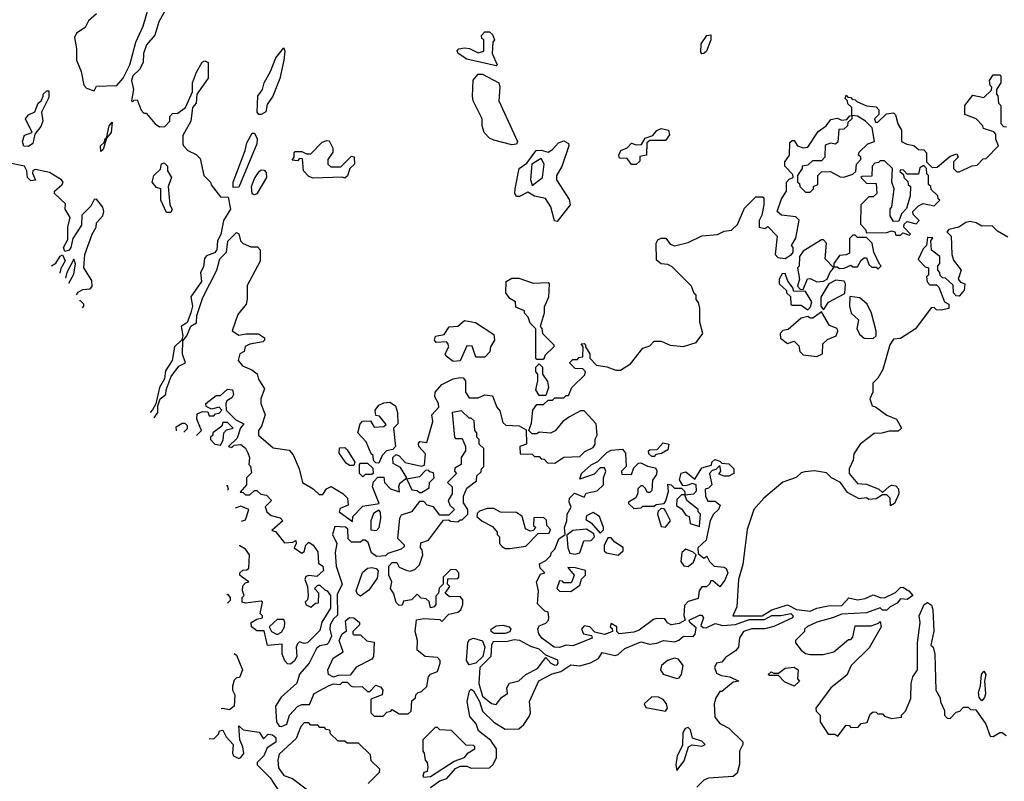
# Model space of a CAD drawing. Extents: x 2737310 to 2869991, y 870230 to 1012730.
# Tile 209 of 256: x 2766865 to 2771225, y 935542 to 938914. Entities that reach past the tile are written whole.
import ezdxf

# ---------------------------------------------------------------- set-up
doc = ezdxf.new("R2010")
doc.units = 0

msp = doc.modelspace()

# ---------------------------------------------------------------- linework, layer by layer
at = {"layer": '0CON02XD'}
for points in [[(2767205, 938940), (2767170.7, 938909.3), (2767155, 938880), (2767117.5, 938855), (2767107.5, 938835), (2767116.4, 938786.4), (2767117.5, 938735), (2767137.5, 938685), (2767150, 938625), (2767161.7, 938611.7), (2767195, 938600), (2767205, 938620), (2767295, 938623.3), (2767323.3, 938655), (2767353.8, 938715), (2767380, 938815), (2767411.4, 938885), (2767452, 939025)], [(2767511.7, 938958.3), (2767481.2, 938905), (2767463.6, 938846.4), (2767426.4, 938803.6), (2767413.3, 938765), (2767412, 938725), (2767395.6, 938694.4), (2767366.2, 938665), (2767361.2, 938645), (2767370, 938605), (2767360, 938555), (2767365, 938550), (2767371.7, 938558.3), (2767385, 938560), (2767403, 938513), (2767415, 938500), (2767425, 938500), (2767465, 938452.5), (2767485, 938440), (2767508.3, 938441.7), (2767530, 938465), (2767530, 938485), (2767541.7, 938498.3), (2767565, 938500), (2767600, 938525), (2767630, 938595), (2767630, 938635), (2767648.3, 938681.7), (2767673.6, 938726.4), (2767685, 938732.5), (2767700, 938725), (2767700, 938655), (2767650, 938585), (2767647.5, 938545), (2767630, 938525), (2767622.5, 938465), (2767588.3, 938401.7), (2767587.5, 938365), (2767590, 938355), (2767610, 938335), (2767647, 938317), (2767665, 938300), (2767680, 938225), (2767710, 938195), (2767713, 938183), (2767755, 938130), (2767788.3, 938128.3), (2767799.4, 938075), (2767767.5, 938025), (2767756.4, 937963.6), (2767740.8, 937935), (2767738.6, 937895), (2767728, 937882), (2767692.1, 937867.9), (2767683.1, 937856.9), (2767679.7, 937820.3), (2767666, 937795), (2767670.8, 937755), (2767623.2, 937686.8), (2767631.2, 937645), (2767623.9, 937616.1), (2767606.4, 937573.6), (2767580, 937555), (2767587.5, 937515), (2767583.3, 937496.7), (2767551.2, 937465), (2767540, 937405), (2767511.2, 937358.8), (2767506, 937324), (2767483.8, 937285), (2767467.5, 937212.5), (2767453.8, 937186.2), (2767442.5, 937174.5)], [(2768975, 938710), (2768845, 938740), (2768807.5, 938765), (2768803, 938777), (2768810, 938785), (2768835, 938790), (2768857, 938787), (2768895, 938767.5), (2768920, 938775), (2768920, 938825), (2768911.7, 938831.7), (2768910, 938845), (2768925, 938860), (2768945, 938860), (2768958.3, 938848.3), (2768967.5, 938825), (2768960, 938815), (2768957.5, 938765), (2768980, 938715), (2768975, 938710)], [(2769885, 938763.3), (2769880.8, 938770.8), (2769882.2, 938807.8), (2769907.5, 938845), (2769925, 938847.5), (2769926.2, 938825), (2769905.8, 938775), (2769895, 938764), (2769885, 938763.3)], [(2767923.8, 938493.8), (2767916.7, 938505), (2767920, 938575), (2767940, 938605), (2767947.5, 938635), (2767976.2, 938685), (2767998.8, 938745), (2768035, 938790), (2768040, 938775), (2768035.4, 938735), (2768016.7, 938653.3), (2767985.6, 938575), (2767960.6, 938539.4), (2767955, 938506.7), (2767935, 938494.2), (2767923.8, 938493.8)], [(2769045, 938360), (2768965, 938381.2), (2768945, 938390), (2768922.5, 938415), (2768913.3, 938445), (2768912.5, 938475), (2768873.3, 938555), (2768870, 938575), (2768873, 938647), (2768895, 938672.5), (2768915, 938672.5), (2768986.7, 938635), (2768991.2, 938615), (2768987.5, 938555), (2769070, 938375), (2769065, 938362.5), (2769045, 938360)], [(2771200, 938355), (2771187.5, 938385), (2771187, 938407), (2771178.3, 938418.3), (2771133, 938433), (2771130, 938445), (2771100, 938475), (2771050, 938495), (2771050, 938535), (2771085, 938580), (2771135, 938570), (2771168.3, 938601.7), (2771170, 938615), (2771163, 938623), (2771160, 938645), (2771175, 938670), (2771205, 938670), (2771210, 938665), (2771210, 938635), (2771190, 938605), (2771190, 938585), (2771197, 938577), (2771200, 938545), (2771210, 938535), (2771210, 938455), (2771221.7, 938441.7), (2771235, 938440)], [(2766905, 938353.3), (2766883.6, 938353.6), (2766877.5, 938375), (2766887, 938403), (2766920, 938415), (2766891.2, 938475), (2766905, 938493.3), (2766933, 938507), (2766947.5, 938545), (2766960, 938555), (2766970, 938575), (2766970, 938585), (2766985, 938600), (2766995, 938600), (2766995, 938570), (2766962.5, 938505), (2766968, 938465), (2766958.3, 938441.7), (2766932.5, 938407.5), (2766923.6, 938366.4), (2766905, 938353.3)], [(2767460.9, 937151.9), (2767477.5, 937175), (2767477.5, 937205), (2767486.7, 937235), (2767512.5, 937255), (2767513.3, 937275), (2767535.8, 937334.2), (2767570.7, 937379.3), (2767600, 937395), (2767587, 937433), (2767588.3, 937491.7), (2767605.9, 937514.1), (2767623.3, 937556.7), (2767648, 937572), (2767650, 937605), (2767675.6, 937684.4), (2767738.1, 937805), (2767751.4, 937855), (2767780.8, 937885), (2767786.8, 937933.2), (2767825, 937972.5), (2767836.1, 937966.1), (2767843.3, 937935), (2767855, 937922.5), (2767888.3, 937908.3), (2767918.3, 937908.3), (2767930, 937895), (2767930, 937845), (2767873, 937737), (2767873, 937677), (2767867.5, 937655), (2767831.2, 937608.8), (2767806.7, 937536.7), (2767835, 937516.7), (2767867, 937523), (2767923, 937523), (2767950, 937505), (2767950, 937495), (2767941.7, 937488.3), (2767885, 937477.5), (2767863.6, 937466.4), (2767860, 937445), (2767840, 937435), (2767833.3, 937405), (2767851.7, 937381.7), (2767893.6, 937363.6), (2767916.4, 937346.4), (2767923, 937323), (2767949.3, 937279.3), (2767933.3, 937235), (2767933.3, 937215), (2767952, 937165), (2767936.7, 937115), (2767922.5, 937095), (2767922.5, 937075), (2767988.3, 937018.3), (2768058.3, 937008.3), (2768077, 936987), (2768102.5, 936925), (2768117.5, 936865), (2768165, 936837.5), (2768191.7, 936811.7), (2768208.3, 936811.7), (2768223.6, 936836.4), (2768245, 936847.5), (2768296.4, 936816.4), (2768317.5, 936795), (2768320, 936765), (2768285, 936750), (2768280, 936735), (2768338.3, 936691.7), (2768340, 936715), (2768385, 936760), (2768457.5, 936772.5), (2768427.5, 936845), (2768431.7, 936868.3), (2768451.7, 936888.3), (2768478.3, 936888.3), (2768480, 936865), (2768507, 936837), (2768547, 936823), (2768543.8, 936845), (2768548.8, 936861.2), (2768580, 936885), (2768551.2, 936931.2), (2768519.3, 936949.3), (2768517.5, 936975), (2768531.7, 936988.3), (2768545, 936982.5), (2768572.9, 936952.9), (2768645, 936937.5), (2768658.3, 936941.7), (2768661.7, 936991.7), (2768633.3, 937025), (2768631.7, 937038.3), (2768637, 937047), (2768668.3, 937041.7), (2768694, 937135), (2768690, 937165), (2768721.7, 937198.3), (2768720, 937215), (2768703.5, 937243.5), (2768704.4, 937265), (2768735, 937299.2), (2768785, 937323.3), (2768815, 937330), (2768828.3, 937328.3), (2768840, 937315), (2768840, 937265), (2768855, 937240), (2768895, 937240), (2768925, 937252.5), (2768958.3, 937248.3), (2768978.3, 937198.3), (2768991.7, 937181.7), (2769005, 937130), (2769018.3, 937118.3), (2769076.4, 937116.4), (2769108.3, 937098.3), (2769110, 937035), (2769080, 937025), (2769081.7, 936991.7), (2769135, 936990), (2769145, 936980), (2769165, 936980), (2769175, 936970), (2769188.3, 936968.3), (2769201.7, 936951.7), (2769235, 936950), (2769275, 936977.5), (2769345, 936980), (2769368, 937002), (2769405, 937020), (2769413.3, 937035), (2769413.6, 937056.4), (2769422.5, 937075), (2769417.5, 937125), (2769365, 937182.5), (2769348.3, 937181.7), (2769300, 937155), (2769270, 937135), (2769236.4, 937093.6), (2769216.4, 937083.6), (2769165, 937087.5), (2769155, 937080), (2769135, 937080), (2769120, 937095), (2769131.7, 937128.3), (2769137.5, 937185), (2769155, 937210), (2769185, 937210), (2769205, 937230), (2769225, 937230), (2769235, 937240), (2769275, 937240), (2769285, 937250), (2769295, 937250), (2769310, 937285), (2769368.3, 937341.7), (2769370, 937355), (2769358.3, 937368.3), (2769325, 937370), (2769300, 937395), (2769315, 937410), (2769335, 937410), (2769341.7, 937418.3), (2769358.3, 937421.7), (2769360, 937465), (2769351.7, 937478.3), (2769365, 937480), (2769370, 937475), (2769370, 937465), (2769390, 937435), (2769390, 937415), (2769420, 937385), (2769465, 937377.5), (2769505, 937362.5), (2769525, 937362.5), (2769569.3, 937390.7), (2769625, 937460), (2769655, 937470), (2769675, 937490), (2769705, 937490), (2769745, 937472.5), (2769805, 937467.5), (2769860, 937485), (2769890, 937525), (2769877.5, 937575), (2769876.4, 937636.4), (2769871.7, 937661.7), (2769860, 937675), (2769860, 937695), (2769851.7, 937701.7), (2769840, 937735), (2769755, 937820), (2769735, 937830), (2769705, 937832.5), (2769685, 937850), (2769683.3, 937925), (2769690.7, 937939.3), (2769705, 937947.5), (2769726.4, 937946.4), (2769745, 937920), (2769765, 937912.5), (2769825, 937927.5), (2769885, 937957.5), (2769955, 937962.5), (2769985, 937977.5), (2770017, 937983), (2770043, 938007), (2770075, 938080), (2770125, 938130), (2770155, 938130), (2770160, 938125), (2770160, 938095), (2770151.7, 938048.3), (2770140, 938025), (2770140, 937995), (2770165, 937990), (2770178.3, 937998.3), (2770220, 937955), (2770210, 937875), (2770221.7, 937861.7), (2770255, 937857.5), (2770282.5, 937875), (2770290, 937885), (2770290, 937905), (2770282.5, 937915), (2770302.5, 937947.5), (2770317, 938027), (2770301.7, 938041.7), (2770238.3, 938048.3), (2770220, 938065), (2770238.3, 938121.7), (2770260, 938155), (2770260, 938195), (2770271.7, 938208.3), (2770290, 938215), (2770288.3, 938228.3), (2770252.5, 938265), (2770253.3, 938285), (2770273.3, 938315), (2770275, 938370), (2770285, 938380), (2770295, 938380), (2770310, 938355), (2770335, 938347.5), (2770355, 938350), (2770400.7, 938419.3), (2770436.4, 938443.6), (2770457, 938473), (2770485, 938477.5), (2770505, 938470), (2770528.3, 938471.7), (2770541.7, 938488.3), (2770550, 938490), (2770550, 938525), (2770531.7, 938541.7), (2770530, 938555), (2770520, 938565), (2770525, 938580), (2770531.7, 938571.7), (2770545, 938570), (2770551.7, 938561.7), (2770565, 938560), (2770571.7, 938551.7), (2770615, 938532.5), (2770658.3, 938528.3), (2770670, 938515), (2770670, 938495), (2770650, 938475), (2770655, 938460), (2770665, 938460), (2770703, 938497), (2770735, 938502.5), (2770743.6, 938493.6), (2770753.6, 938453.6), (2770770, 938425), (2770770, 938375), (2770793, 938363), (2770825, 938357.5), (2770845, 938340), (2770868.3, 938338.3), (2770880, 938325), (2770880, 938285), (2770905, 938260), (2770928.3, 938261.7), (2770985, 938310), (2771015, 938320), (2771020, 938305), (2771000, 938285), (2771000, 938255), (2771015, 938240), (2771025, 938240), (2771083, 938267), (2771105, 938270), (2771131.7, 938298.3), (2771145, 938300), (2771200, 938355)], [(2770365, 938150), (2770380, 938165), (2770380, 938175), (2770400, 938185), (2770400, 938225), (2770415, 938240), (2770455, 938242.5), (2770498.3, 938218.3), (2770515, 938217.5), (2770555, 938230), (2770568.3, 938241.7), (2770570, 938275), (2770590, 938295), (2770590, 938305), (2770580, 938315), (2770581.7, 938328.3), (2770620, 938365), (2770650, 938375), (2770640, 938435), (2770610, 938465), (2770575, 938487.5), (2770550, 938490), (2770550, 938475), (2770531.7, 938458.3), (2770530, 938445), (2770515, 938430), (2770491.7, 938428.3), (2770488.3, 938371.7), (2770477.5, 938362.5), (2770455, 938367.5), (2770431.7, 938358.3), (2770430, 938305), (2770415, 938290), (2770375, 938290), (2770355, 938270), (2770330, 938265), (2770330, 938255), (2770310, 938225), (2770310, 938195), (2770318.3, 938188.3), (2770320, 938175), (2770345, 938150), (2770365, 938150)], [(2767225, 938330), (2767223.3, 938355), (2767240, 938370), (2767245, 938390), (2767250, 938390), (2767261.2, 938445), (2767275, 938460), (2767270, 938415), (2767250, 938390), (2767235, 938340), (2767225, 938330)], [(2767811.1, 938171.1), (2767810, 938195), (2767863.8, 938335), (2767870.6, 938369.4), (2767895, 938412.5), (2767905, 938411.2), (2767917.4, 938387.4), (2767915.4, 938365), (2767835, 938172.7), (2767811.1, 938171.1)], [(2769595, 938272.5), (2769575, 938272.5), (2769555, 938300), (2769521.7, 938301.7), (2769517.5, 938315), (2769527.5, 938335), (2769555, 938347.5), (2769575, 938367.5), (2769595, 938360), (2769618.3, 938361.7), (2769635, 938390), (2769668.3, 938401.7), (2769687, 938423), (2769705, 938432.5), (2769737.5, 938425), (2769743.3, 938405), (2769725, 938380), (2769655, 938380), (2769641.7, 938368.3), (2769640, 938315), (2769611.7, 938308.3), (2769611.7, 938288.3), (2769595, 938272.5)], [(2768305, 938212.5), (2768295, 938217.5), (2768165, 938212.5), (2768145, 938220), (2768122.5, 938245), (2768118.3, 938298.3), (2768105, 938300), (2768095, 938290), (2768071.7, 938291.7), (2768080, 938305), (2768080, 938325), (2768085, 938330), (2768115, 938330), (2768135, 938320), (2768155, 938320), (2768205, 938372.5), (2768225, 938380), (2768235, 938377.5), (2768252.5, 938345), (2768251.7, 938328.3), (2768230, 938295), (2768230, 938275), (2768242.5, 938262.5), (2768287, 938263), (2768335, 938310), (2768347, 938307), (2768347.5, 938275), (2768327.5, 938255), (2768317, 938223), (2768305, 938212.5)], [(2769245, 938020), (2769233, 938023), (2769216.7, 938085), (2769193, 938123), (2769145, 938132.5), (2769115, 938150), (2769078.7, 938131.3), (2769065, 938131.4), (2769058.1, 938145), (2769058.5, 938165), (2769077.5, 938255), (2769111.2, 938278.8), (2769152.5, 938335), (2769175, 938336.7), (2769205, 938327.5), (2769225, 938340), (2769250.5, 938369.5), (2769275, 938378), (2769295, 938366.7), (2769297.5, 938355), (2769265.9, 938264.1), (2769242.5, 938225), (2769242.5, 938205), (2769298.3, 938118.3), (2769303.3, 938095), (2769245, 938020)], [(2767117.1, 937695.5), (2767125, 937707.5), (2767145, 937720), (2767177, 937723), (2767187, 937733), (2767185, 937760), (2767150, 937815), (2767154.3, 937874.3), (2767186, 937965), (2767203.8, 937995), (2767206.2, 938015), (2767233.9, 938046.1), (2767238, 938065), (2767233.9, 938083.9), (2767205, 938120), (2767195, 938117.5), (2767181.1, 938088.9), (2767141.1, 938048.9), (2767138.5, 938005), (2767100.8, 937945), (2767092.5, 937905), (2767085, 937894.3), (2767065, 937887.5), (2767060, 937905), (2767078.6, 937941.4), (2767079.2, 937995), (2767088.3, 938038.3), (2767067.5, 938075), (2767068.3, 938098.3), (2767020, 938145), (2767020, 938155), (2767053.3, 938185), (2767057.5, 938195), (2767050, 938205), (2766998.1, 938238.1), (2766935, 938251.2), (2766923.6, 938246.4), (2766922.5, 938235), (2766936, 938204), (2766915, 938201.2), (2766900, 938215), (2766897.5, 938245), (2766886, 938266), (2766815, 938280)], [(2767535, 938060), (2767515, 938060), (2767490, 938115), (2767490, 938165), (2767471.7, 938171.7), (2767452.5, 938195), (2767460, 938225), (2767488.3, 938251.7), (2767493.6, 938276.4), (2767505, 938280), (2767520, 938265), (2767520, 938245), (2767537.5, 938215), (2767522.5, 938175), (2767530, 938095), (2767540, 938075), (2767535, 938060)], [(2769135, 938180), (2769180, 938215), (2769187.5, 938275), (2769175, 938300), (2769132.5, 938275), (2769126.4, 938206.4), (2769135, 938180)], [(2770805, 937960), (2770810, 937965), (2770780, 937995), (2770781.7, 938008.3), (2770795, 938020), (2770835, 938010), (2770847.5, 938025), (2770821.7, 938051.7), (2770820, 938065), (2770845, 938090), (2770865, 938100), (2770915, 938090), (2770940, 938115), (2770931.7, 938121.7), (2770930, 938135), (2770901.7, 938161.7), (2770900, 938175), (2770890, 938185), (2770890, 938225), (2770881.7, 938231.7), (2770880, 938255), (2770868.3, 938268.3), (2770851.7, 938258.3), (2770845, 938230), (2770795, 938230), (2770778.3, 938248.3), (2770765, 938250), (2770761.7, 938241.7), (2770778.3, 938228.3), (2770780, 938215), (2770798.3, 938198.3), (2770800, 938185), (2770810, 938175), (2770807.5, 938135), (2770791.7, 938078.3), (2770770, 938055), (2770758.3, 938021.7), (2770735, 938020), (2770720, 938045), (2770720, 938075), (2770727.5, 938085), (2770737.5, 938165), (2770727.5, 938195), (2770730, 938255), (2770695, 938290), (2770675, 938290), (2770668.3, 938281.7), (2770651.7, 938278.3), (2770640, 938265), (2770638.3, 938221.7), (2770595, 938220), (2770590, 938215), (2770615, 938190), (2770658.3, 938188.3), (2770660, 938145), (2770645, 938130), (2770625, 938130), (2770590, 938095), (2770588.3, 938008.3), (2770610, 937985), (2770615, 937970), (2770705, 937972.5), (2770725, 937980), (2770740, 937975), (2770745, 937960), (2770765, 937960), (2770775, 937970), (2770805, 937960)], [(2767905, 938138.8), (2767895, 938143.8), (2767892.2, 938175), (2767905, 938211.2), (2767925, 938242), (2767935, 938249.2), (2767948, 938248), (2767957, 938237), (2767957.5, 938215), (2767915, 938142.5), (2767905, 938138.8)], [(2771240.7, 937950.7), (2771195, 937977.5), (2771171.7, 938001.7), (2771125, 938000), (2771100, 938015), (2771075, 938020), (2771055, 938016.7), (2771024.1, 937995.9), (2770980, 937985), (2770970, 937975), (2770990, 937955), (2770993.3, 937875), (2771000, 937850), (2771033.3, 937805), (2771020, 937765), (2771031.7, 937751.7), (2771050, 937745), (2771047.5, 937715), (2771040.7, 937709.3), (2771025, 937690), (2771011.7, 937691.7), (2771000, 937705), (2770998.3, 937738.3), (2770965, 937770), (2770951.7, 937771.7), (2770941.7, 937781.7), (2770940, 937795), (2770930, 937805), (2770930, 937825), (2770940, 937835), (2770940, 937865), (2770903, 937893), (2770900, 937935), (2770908.3, 937948.3), (2770885, 937950), (2770880, 937915), (2770865, 937900), (2770843, 937853), (2770875, 937820), (2770890, 937815), (2770890, 937785), (2770880, 937775), (2770883, 937753), (2770895, 937740), (2770925, 937740), (2770935, 937730), (2770960, 937665), (2770980, 937655), (2770980, 937635), (2770945, 937627.5), (2770925, 937630), (2770915, 937640), (2770901.7, 937638.3), (2770832.5, 937545), (2770765, 937502.5), (2770735, 937500), (2770717.5, 937475), (2770686.7, 937365), (2770665, 937327.5), (2770642.5, 937305), (2770642.5, 937265), (2770630, 937235), (2770640, 937205), (2770655, 937200), (2770705, 937162.5), (2770747.5, 937145), (2770770, 937105), (2770755, 937092.5), (2770715, 937092.5), (2770683, 937083), (2770648.3, 937081.7), (2770587.5, 937035), (2770558.3, 936991.7), (2770556.4, 936963.6), (2770537.5, 936925), (2770537.5, 936905), (2770575, 936860), (2770615, 936857.5), (2770670, 936835), (2770685, 936820), (2770715, 936847.5), (2770725, 936852.5), (2770745, 936850), (2770757, 936837), (2770757.5, 936815), (2770738.3, 936771.7), (2770721.7, 936761.7), (2770720, 936795), (2770705, 936810), (2770685, 936810), (2770657.5, 936792.5), (2770625, 936790), (2770615, 936797.5), (2770583, 936793), (2770530.7, 936820.7), (2770500, 936865), (2770460, 936885), (2770437, 936907), (2770385, 936916.7), (2770342.5, 936912.5), (2770325, 936907.5), (2770303.6, 936886.4), (2770245, 936866.7), (2770160, 936795), (2770116.7, 936745), (2770087, 936657), (2770067.7, 936502.3), (2770048.8, 936435), (2770040, 936315), (2770022.5, 936275), (2770152.5, 936275), (2770195, 936300.8), (2770265, 936323.8), (2770305, 936302.9), (2770365, 936294.4), (2770395, 936307.9), (2770445, 936318.2), (2770505, 936320), (2770536, 936354), (2770575, 936345.6), (2770608.2, 936351.8), (2770645, 936368.1), (2770675, 936355.4), (2770695, 936354.2), (2770742.6, 936377.4), (2770765, 936400), (2770775, 936400.8), (2770802, 936385), (2770820, 936365), (2770795, 936346.2), (2770765, 936350), (2770750, 936330), (2770720, 936315), (2770705, 936300), (2770685, 936300), (2770675, 936310), (2770615, 936287.5), (2770505, 936282.5), (2770463.8, 936266.2), (2770395, 936246.7), (2770353, 936227), (2770340, 936215), (2770340, 936205), (2770300, 936165), (2770300, 936155), (2770325, 936122.5), (2770345, 936107.5), (2770365, 936102.5), (2770423.6, 936103.6), (2770470, 936115), (2770535, 936170), (2770545, 936170), (2770555, 936180), (2770565, 936230), (2770635, 936230), (2770668.3, 936241.7), (2770675, 936250), (2770680, 936225), (2770627.3, 936132.7), (2770546.7, 936055), (2770528.3, 936011.7), (2770457.5, 935955), (2770390, 935865), (2770391.7, 935851.7), (2770410, 935835), (2770410, 935805), (2770445, 935750), (2770475, 935750), (2770488.3, 935741.7), (2770525, 935790), (2770538.3, 935788.3), (2770545, 935780), (2770578.3, 935781.7), (2770591.7, 935798.3), (2770618.3, 935801.7), (2770631.7, 935838.3), (2770645, 935850), (2770658.3, 935848.3), (2770665, 935840), (2770685, 935840), (2770695, 935830), (2770725, 935820), (2770770, 935825), (2770770, 935835), (2770787, 935853), (2770811.7, 935908.3), (2770812.5, 935975), (2770820, 936005), (2770840, 936035), (2770840, 936155), (2770852.5, 936245), (2770847.5, 936275), (2770870, 936325), (2770885, 936333.3), (2770902.3, 936322.3), (2770908.3, 936301.7), (2770913, 936207), (2770900, 936145), (2770910, 936135), (2770917.5, 936105), (2770922.5, 935945), (2770941.7, 935911.7), (2770943, 935893), (2770960, 935855), (2770960, 935835), (2770971.7, 935821.7), (2770985, 935820), (2771011.7, 935848.3), (2771028.3, 935851.7), (2771045, 935870), (2771065, 935870), (2771075, 935860), (2771098.3, 935858.3), (2771143.3, 935795), (2771161.7, 935741.7), (2771175, 935740), (2771205, 935757.5), (2771215, 935757.5), (2771232.5, 935745)], [(2770335, 937720), (2770353.3, 937766.7), (2770365, 937767.5), (2770395, 937753.8), (2770425, 937756.7), (2770440, 937765), (2770453.9, 937796.1), (2770470, 937815), (2770432.5, 937855), (2770437.5, 937925), (2770425, 937940), (2770415, 937940), (2770335, 937890), (2770317.5, 937865), (2770316.7, 937823.3), (2770310, 937815), (2770317.5, 937765), (2770310, 937735), (2770321.7, 937721.7), (2770335, 937720)], [(2770665, 937810), (2770680, 937825), (2770671.7, 937831.7), (2770647.5, 937885), (2770640, 937925), (2770615, 937950), (2770575, 937950), (2770565, 937960), (2770555, 937960), (2770540, 937945), (2770539.3, 937880.7), (2770525, 937872.5), (2770495, 937870), (2770470, 937835), (2770470, 937820), (2770485, 937820), (2770495, 937812.5), (2770516.4, 937813.6), (2770545, 937827.5), (2770555, 937820), (2770575, 937820), (2770590.7, 937849.3), (2770605, 937860), (2770615, 937860), (2770625, 937830), (2770638.3, 937818.3), (2770658.3, 937818.3), (2770665, 937810)], [(2767006.4, 937824.2), (2767025, 937836.7), (2767045, 937867.5), (2767055, 937873.3), (2767066.4, 937846.4), (2767047.6, 937812.4), (2767043.5, 937791.9)], [(2767083.4, 937747.8), (2767105, 937786.7), (2767112.9, 937832.9), (2767105, 937853.8), (2767073.9, 937795), (2767068.4, 937769.2)], [(2769185, 937410), (2769155, 937410), (2769150, 937415), (2769150, 937545), (2769125, 937570), (2769117, 937597), (2769100, 937615), (2769100, 937625), (2769061.7, 937641.7), (2769060, 937665), (2769035, 937680), (2769017.5, 937705), (2769020, 937755), (2769045, 937770), (2769075, 937770), (2769138.3, 937748.3), (2769205, 937750), (2769210, 937745), (2769207.5, 937685), (2769188.3, 937641.7), (2769187.5, 937615), (2769170, 937555), (2769177, 937547), (2769180, 937525), (2769230, 937475), (2769230, 937465), (2769191.7, 937428.3), (2769185, 937410)], [(2770355, 937630), (2770367, 937643), (2770372.5, 937665), (2770345, 937710), (2770291.7, 937711.7), (2770290, 937725), (2770266.4, 937756.4), (2770255, 937790), (2770241.7, 937788.3), (2770227.5, 937765), (2770227.5, 937745), (2770260, 937715), (2770260, 937705), (2770278.3, 937688.3), (2770280, 937655), (2770285, 937650), (2770325, 937650), (2770355, 937630)], [(2770425, 937630), (2770447, 937663), (2770518.3, 937701.7), (2770522.5, 937745), (2770516.2, 937756.2), (2770479.3, 937760.7), (2770447.5, 937745), (2770413.3, 937685), (2770412.5, 937645), (2770425, 937630)], [(2767143.7, 937638.2), (2767150, 937645), (2767150, 937655), (2767135, 937670), (2767130.3, 937670)], [(2770645, 937502.5), (2770657.5, 937515), (2770657.5, 937535), (2770637.5, 937615), (2770617.5, 937655), (2770585, 937682.5), (2770541.7, 937688.3), (2770540, 937645), (2770547.5, 937615), (2770580, 937585), (2770572.5, 937545), (2770585, 937520), (2770605, 937503.3), (2770645, 937502.5)], [(2770395, 937422.5), (2770420, 937435), (2770421.7, 937478.3), (2770441.7, 937498.3), (2770480, 937515), (2770487.5, 937535), (2770485, 937547.5), (2770450.7, 937560.7), (2770415, 937620), (2770377, 937593), (2770365, 937592.5), (2770355, 937600), (2770325, 937593.3), (2770268.3, 937541.7), (2770245, 937537.5), (2770232.5, 937525), (2770233.9, 937503.9), (2770265, 937480), (2770295, 937490), (2770315, 937470), (2770320, 937445), (2770335, 937430), (2770395, 937422.5)], [(2768785, 937401.2), (2768753.3, 937425), (2768750, 937435), (2768766, 937465), (2768760.7, 937480.7), (2768755, 937487.5), (2768710, 937485), (2768702.5, 937495), (2768707, 937513), (2768745, 937520), (2768766.4, 937553.6), (2768805, 937556.7), (2768835, 937582), (2768883.6, 937573.6), (2768965, 937520), (2768967.5, 937495), (2768950, 937465), (2768947, 937443), (2768925, 937420), (2768885, 937420), (2768868.3, 937468.3), (2768845, 937470), (2768815, 937403.3), (2768785, 937401.2)], [(2769195, 937250), (2769165, 937250), (2769150, 937275), (2769160, 937315), (2769160, 937345), (2769150, 937355), (2769150, 937375), (2769165, 937390), (2769180, 937375), (2769180, 937345), (2769201.7, 937311.7), (2769207.5, 937285), (2769195, 937250)], [(2767648.7, 937073.7), (2767670, 937095), (2767650, 937145), (2767651.7, 937168.3), (2767675, 937180), (2767698.3, 937178.3), (2767705, 937160), (2767725, 937160), (2767731.7, 937168.3), (2767748.3, 937171.7), (2767760, 937185), (2767748.3, 937198.3), (2767715, 937190), (2767691.7, 937201.7), (2767690, 937215), (2767735, 937250), (2767755, 937250), (2767785, 937277.5), (2767807.5, 937275), (2767812.5, 937255), (2767805, 937240), (2767783.3, 937226.7), (2767777.5, 937215), (2767780, 937185), (2767821.7, 937141.7), (2767857.5, 937125), (2767843, 937107), (2767828.3, 937061.7), (2767790, 937025), (2767805, 937020), (2767815, 937030), (2767845, 937032.5), (2767865, 937017.5), (2767876.2, 936996.2), (2767882.5, 936975), (2767880, 936945), (2767887, 936937), (2767891.7, 936908.3), (2767870, 936885), (2767870, 936855), (2767841.7, 936821.7), (2767855, 936820), (2767865, 936810), (2767885, 936810), (2767905, 936830), (2767915, 936830), (2767933, 936813), (2767958.3, 936808.3), (2767980, 936785), (2767953, 936757), (2767960, 936735), (2767978.3, 936718.3), (2768018.3, 936708.3), (2768030, 936695), (2767981.7, 936651.7), (2767998.3, 936648.3), (2768038.3, 936598.3), (2768075, 936600), (2768088.3, 936608.3), (2768090, 936595), (2768080, 936575), (2768115, 936552.5), (2768125, 936560), (2768133, 936587), (2768145, 936600), (2768165, 936587.5), (2768185, 936557.5), (2768188.3, 936508.3), (2768207.5, 936495), (2768210, 936475), (2768181.7, 936448.3), (2768145, 936452.5), (2768131.7, 936448.3), (2768127.5, 936435), (2768140, 936405), (2768142.5, 936365), (2768140, 936345), (2768130, 936335), (2768133.6, 936323.6), (2768155, 936312.5), (2768175, 936330), (2768188.3, 936331.7), (2768190, 936375), (2768170, 936395), (2768185, 936410), (2768195, 936410), (2768217.5, 936387.5), (2768227.5, 936385), (2768241.2, 936365), (2768241.7, 936308.3), (2768203, 936247), (2768195, 936210), (2768140, 936155), (2768125, 936152.5), (2768105, 936160), (2768095, 936150), (2768090, 936135), (2768092.5, 936095), (2768082.5, 936075), (2768065, 936060), (2768051.7, 936061.7), (2768040, 936075), (2768027.5, 936105), (2768028.3, 936148.3), (2767963, 936143), (2767948.3, 936208.3), (2767915, 936207.5), (2767892.5, 936225), (2767890, 936245), (2767915, 936260), (2767940, 936265), (2767940, 936275), (2767930, 936285), (2767940, 936335), (2767935, 936340), (2767865, 936330), (2767850, 936335), (2767850, 936355), (2767860, 936365), (2767852.5, 936385), (2767853, 936407), (2767865, 936420), (2767880, 936425), (2767850, 936445), (2767840, 936455), (2767840, 936465), (2767853, 936477), (2767871.7, 936478.3), (2767880, 936485), (2767882.5, 936545), (2767865, 936570), (2767840, 936585), (2767840, 936587.8)], [(2768025, 935784), (2768047.5, 935795), (2768060, 935835), (2768095, 935872.5), (2768115, 935882.5), (2768148.3, 935881.7), (2768169.5, 935930.5), (2768235, 935966), (2768255, 935973.3), (2768285, 935970), (2768295, 935980), (2768315, 935980), (2768333, 935963), (2768345, 935960), (2768381.7, 935961.7), (2768405, 935940), (2768415, 935940), (2768443, 935967), (2768465, 935958.8), (2768473.3, 935945), (2768470, 935925), (2768420, 935905), (2768420, 935845), (2768435, 935830), (2768475, 935830), (2768491.7, 935848.3), (2768508.3, 935851.7), (2768515, 935860), (2768545, 935840), (2768585, 935840), (2768598.3, 935851.7), (2768601.7, 935898.3), (2768618.3, 935911.7), (2768620, 935925), (2768630, 935935), (2768645, 935940), (2768668.3, 935961.7), (2768676.2, 936005), (2768685, 936016.2), (2768715, 936027.5), (2768727.5, 936065), (2768727, 936077), (2768715, 936090), (2768660, 936095), (2768625, 936122.5), (2768626.7, 936165), (2768616.7, 936205), (2768623, 936257), (2768655, 936262.5), (2768725, 936257.5), (2768735, 936250), (2768765, 936282.5), (2768805, 936290), (2768818.3, 936301.7), (2768827.5, 936325), (2768827.5, 936345), (2768815, 936360), (2768768.3, 936358.3), (2768750, 936375), (2768770, 936405), (2768760, 936415), (2768761.7, 936438.3), (2768805, 936440), (2768810, 936445), (2768810, 936465), (2768798.3, 936478.3), (2768775, 936480), (2768740, 936445), (2768740, 936415), (2768723, 936397), (2768720, 936375), (2768708.3, 936361.7), (2768707.5, 936325), (2768700, 936315), (2768685, 936310), (2768678.3, 936338.3), (2768665, 936350), (2768643, 936353), (2768625, 936370), (2768600, 936345), (2768565, 936340), (2768558.3, 936321.7), (2768545, 936320), (2768533, 936333), (2768521.7, 936371.7), (2768507.5, 936395), (2768512.5, 936425), (2768500, 936455), (2768500, 936495), (2768515, 936510), (2768535, 936510), (2768545, 936490), (2768577, 936477), (2768595, 936472.5), (2768615, 936480), (2768635, 936500), (2768650, 936545), (2768647, 936567), (2768640, 936575), (2768641.7, 936598.3), (2768675, 936610), (2768741.7, 936698.3), (2768765, 936700), (2768773, 936693), (2768805, 936690), (2768815, 936700), (2768825, 936700), (2768850, 936725), (2768850, 936745), (2768830, 936775), (2768830, 936805), (2768845, 936840), (2768888.3, 936871.7), (2768890, 936895), (2768908.3, 936911.7), (2768910, 936925), (2768920, 936935), (2768920, 937015), (2768900, 937035), (2768900, 937055), (2768890, 937065), (2768890, 937085), (2768880, 937095), (2768878.3, 937138.3), (2768865, 937150), (2768855, 937150), (2768821.7, 937181.7), (2768780, 937175), (2768790, 937065), (2768795, 937060), (2768825, 937060), (2768840, 937025), (2768840, 937005), (2768820, 936975), (2768820, 936945), (2768791.7, 936928.3), (2768790, 936915), (2768800, 936905), (2768760, 936865), (2768780, 936845), (2768780, 936815), (2768762.5, 936785), (2768770, 936765), (2768790, 936745), (2768765, 936720), (2768725, 936720), (2768697, 936757), (2768670, 936765), (2768655, 936780), (2768635, 936780), (2768600, 936735), (2768555, 936720), (2768547.5, 936705), (2768538.3, 936618.3), (2768568.3, 936588.3), (2768568.3, 936581.7), (2768555, 936570), (2768495, 936550), (2768485, 936540), (2768445, 936536.7), (2768422.7, 936552.7), (2768408.8, 936598.8), (2768395, 936610), (2768385, 936610), (2768375, 936600), (2768335, 936600), (2768320, 936615), (2768318.3, 936658.3), (2768307.5, 936667.5), (2768260.7, 936669.3), (2768250, 936635), (2768270, 936595), (2768262.5, 936555), (2768266.7, 936495), (2768292.5, 936415), (2768271.1, 936368.9), (2768273, 936277), (2768255, 936260.8), (2768240.6, 936235), (2768238.6, 936215), (2768246.2, 936185), (2768232.5, 936155), (2768225, 936147.5), (2768195, 936142), (2768179.7, 936130.3), (2768146.7, 936065), (2768104.3, 936015.7), (2768093, 935977), (2768023.8, 935915), (2767997.5, 935875), (2768002.9, 935805), (2768015, 935786.2), (2768025, 935784)], [(2768455, 936950), (2768441.7, 936951.7), (2768431.7, 936961.7), (2768430, 936985), (2768421.7, 936991.7), (2768400, 937045), (2768362.5, 937085), (2768372.5, 937125), (2768383, 937137), (2768418.3, 937138.3), (2768435, 937110), (2768477.5, 937112.5), (2768488.3, 937121.7), (2768458.3, 937158.3), (2768441.7, 937161.7), (2768440, 937185), (2768455, 937207.5), (2768478.3, 937218.3), (2768505, 937220), (2768530, 937205), (2768537.5, 937175), (2768540, 937125), (2768520, 937105), (2768530, 937025), (2768518.3, 937011.7), (2768490, 937005), (2768470, 936985), (2768455, 936950)], [(2767559, 937093), (2767558.3, 937111.7), (2767585, 937127.5), (2767597, 937127), (2767607, 937117), (2767607, 937103), (2767592.2, 937087.6)], [(2767755, 937030), (2767767, 937053), (2767770, 937085), (2767781.7, 937098.3), (2767810, 937105), (2767785, 937130), (2767765, 937130), (2767760, 937115), (2767720, 937085), (2767720, 937075), (2767710, 937065), (2767710, 937055), (2767730, 937035), (2767755, 937030)], [(2768345, 936940), (2768325, 936940), (2768310.7, 936950.7), (2768280, 936995), (2768281.7, 937018.3), (2768305, 937020), (2768315, 937010), (2768350, 936955), (2768345, 936940)], [(2769255, 936134.2), (2769232.5, 936135), (2769176.7, 936175), (2769163.3, 936195), (2769160, 936215), (2769165, 936230), (2769195, 936242.5), (2769206.7, 936255), (2769208.8, 936268.8), (2769205, 936290), (2769190, 936295), (2769158.3, 936328.3), (2769162.5, 936385), (2769153.3, 936425), (2769171.7, 936458.3), (2769190, 936465), (2769170, 936485), (2769167.5, 936505), (2769195, 936520), (2769215, 936540), (2769220, 936555), (2769235, 936570), (2769253.3, 936615), (2769280, 936635), (2769277.5, 936665), (2769287.5, 936695), (2769288.8, 936725), (2769307.5, 936755), (2769298.3, 936778.3), (2769300, 936795), (2769322.5, 936817.5), (2769365, 936800), (2769373, 936817), (2769421.7, 936828.3), (2769450, 936855), (2769450, 936885), (2769460, 936915), (2769455, 936930), (2769435, 936930), (2769408.3, 936901.7), (2769345, 936880), (2769352.5, 936905), (2769395, 936942.5), (2769425, 936957.5), (2769465, 936997.5), (2769485, 937007.5), (2769535, 937012.5), (2769547.5, 936995), (2769550, 936935), (2769530, 936915), (2769531.7, 936901.7), (2769575, 936900), (2769585, 936930), (2769605, 936950), (2769615, 936952.5), (2769645, 936937.5), (2769680, 936930), (2769686.4, 936916.4), (2769685, 936900), (2769667.5, 936875), (2769665, 936830), (2769655, 936820), (2769645, 936820), (2769635, 936840), (2769625, 936850), (2769615, 936850), (2769603, 936837), (2769603, 936817), (2769593, 936797), (2769561.7, 936778.3), (2769561.7, 936771.7), (2769585, 936750), (2769617, 936753), (2769625, 936760), (2769675, 936760), (2769683, 936767), (2769718.3, 936771.7), (2769727, 936783), (2769737.5, 936825), (2769735, 936857.5), (2769750, 936855), (2769765, 936840), (2769795, 936840), (2769810, 936825), (2769810, 936810), (2769850, 936815), (2769861.7, 936828.3), (2769860, 936855), (2769845, 936860), (2769815, 936850), (2769801.7, 936851.7), (2769787, 936877), (2769793.9, 936906.1), (2769815, 936912.5), (2769855, 936880), (2769885, 936930), (2769928.3, 936941.7), (2769930, 936955), (2769943, 936967), (2769965, 936960), (2769975, 936950), (2770005, 936947.5), (2770027.5, 936925), (2770026.7, 936905), (2770005, 936893.3), (2769985, 936892.5), (2769961.7, 936901.7), (2769970, 936915), (2769965, 936940), (2769948.3, 936921.7), (2769931.7, 936918.3), (2769920, 936905), (2769930, 936855), (2769915, 936840), (2769900, 936835), (2769902.5, 936805), (2769911.7, 936781.7), (2769945, 936782.5), (2769966.7, 936765), (2769960, 936745), (2769937.5, 936725), (2769923, 936697), (2769905, 936610), (2769867.5, 936575), (2769870, 936550), (2769895, 936530), (2769908.3, 936538.3), (2769920, 936515), (2769940, 936495), (2769985, 936490), (2769993.9, 936483.9), (2770001.2, 936465), (2769988.3, 936431.7), (2769965, 936402.5), (2769935, 936430), (2769925, 936430), (2769920, 936415), (2769907, 936403), (2769885, 936402.5), (2769873.3, 936385), (2769869.3, 936350.7), (2769825, 936337.5), (2769809.3, 936320.7), (2769806.4, 936276.4), (2769812.5, 936255), (2769785, 936240), (2769750, 936235), (2769733.6, 936243.6), (2769721.7, 936261.7), (2769687, 936263), (2769671.7, 936258.3), (2769608.3, 936211.7), (2769585, 936202.5), (2769520, 936195), (2769510, 936205), (2769510, 936225), (2769485, 936240), (2769480, 936225), (2769488.3, 936218.3), (2769490, 936205), (2769455, 936191.2), (2769411.7, 936201.7), (2769390, 936225), (2769365, 936230), (2769352.5, 936215), (2769362.5, 936195), (2769397.5, 936187.5), (2769400, 936175), (2769315, 936142), (2769285, 936144), (2769255, 936134.2)], [(2769675, 936980), (2769665, 936980), (2769651.7, 936991.7), (2769650, 937005), (2769655, 937010), (2769688.3, 937011.7), (2769715, 937040), (2769740, 937035), (2769735, 937010), (2769707, 936993), (2769681.7, 936988.3), (2769675, 936980)], [(2768385, 936890), (2768370, 936905), (2768370, 936945), (2768375, 936950), (2768405, 936950), (2768428.3, 936928.3), (2768430, 936905), (2768425, 936900), (2768395, 936900), (2768385, 936890)], [(2768645, 936820), (2768678.3, 936841.7), (2768680, 936865), (2768700, 936885), (2768698.3, 936908.3), (2768681.7, 936911.7), (2768675, 936920), (2768661.7, 936918.3), (2768635, 936890), (2768580, 936880), (2768601.7, 936831.7), (2768625, 936830), (2768635, 936820), (2768645, 936820)], [(2767785.4, 936830.4), (2767790, 936835), (2767785, 936850), (2767780.5, 936850)], [(2769875, 936670), (2769880, 936725), (2769870, 936735), (2769870, 936745), (2769820, 936785), (2769810, 936810), (2769795, 936810), (2769775, 936790), (2769773, 936763), (2769796.7, 936746.7), (2769815, 936720), (2769830, 936715), (2769833.6, 936683.6), (2769875, 936670)], [(2767848, 936694.1), (2767865, 936700), (2767880, 936745), (2767845, 936760), (2767820.1, 936751.7)], [(2769015, 936572.5), (2769035, 936573.3), (2769107, 936583), (2769161.7, 936638.3), (2769209.3, 936640.7), (2769216.4, 936656.4), (2769200, 936675), (2769198.3, 936698.3), (2769185, 936710), (2769141.7, 936708.3), (2769140, 936675), (2769150, 936665), (2769138.3, 936651.7), (2769125, 936650), (2769105, 936660), (2769090, 936715), (2769065, 936732.5), (2768993.6, 936733.6), (2768965, 936750), (2768935, 936750), (2768901.7, 936738.3), (2768891.7, 936728.3), (2768890, 936715), (2768913, 936693), (2768959.3, 936669.3), (2768980, 936645), (2768980, 936635), (2768990, 936625), (2768990, 936595), (2769001.7, 936581.7), (2769015, 936572.5)], [(2769725, 936667.5), (2769747.5, 936695), (2769725, 936740), (2769718.3, 936748.3), (2769705, 936750), (2769691.7, 936738.3), (2769690, 936725), (2769705, 936670), (2769725, 936667.5)], [(2768445, 936652), (2768457.5, 936665), (2768463.8, 936705), (2768463, 936733), (2768455, 936742.5), (2768431.7, 936728.3), (2768420, 936695), (2768420, 936655), (2768445, 936652)], [(2769435, 936640), (2769450, 936655), (2769450, 936665), (2769432.5, 936715), (2769405, 936732.5), (2769375, 936717.5), (2769371.7, 936701.7), (2769396.4, 936686.4), (2769435, 936640)], [(2769325, 936547.5), (2769345, 936553.3), (2769363.6, 936606.4), (2769395, 936607.5), (2769410, 936625), (2769407.5, 936637.5), (2769375, 936657.5), (2769315, 936652.5), (2769288.3, 936631.7), (2769292.5, 936575), (2769301.7, 936551.7), (2769325, 936547.5)], [(2769515, 936542.5), (2769537, 936563), (2769537, 936577), (2769500.7, 936600.7), (2769485, 936620), (2769470, 936620), (2769453.6, 936586.4), (2769453, 936563), (2769463, 936553), (2769515, 936542.5)], [(2769825, 936493.3), (2769848.3, 936511.7), (2769860, 936545), (2769847, 936557), (2769815, 936570), (2769797.5, 936555), (2769793.3, 936515), (2769806.4, 936496.4), (2769825, 936493.3)], [(2768375, 936361.2), (2768360.9, 936370.9), (2768355.8, 936385), (2768383.6, 936466.4), (2768405, 936486), (2768425, 936488.8), (2768443.6, 936483.6), (2768453, 936473), (2768448.3, 936441.7), (2768412, 936388), (2768375, 936361.2)], [(2769305, 936382.5), (2769345, 936410), (2769353, 936437), (2769370, 936455), (2769370, 936475), (2769325, 936487.5), (2769291.7, 936488.3), (2769320, 936455), (2769310, 936425), (2769305, 936420), (2769275, 936420), (2769268.3, 936428.3), (2769255, 936430), (2769243.3, 936395), (2769255, 936383.3), (2769305, 936382.5)], [(2767782.9, 936367.9), (2767785, 936370), (2767797.5, 936355), (2767797, 936343), (2767785.3, 936330.4)], [(2768255, 936003.3), (2768233.3, 936015), (2768230, 936035), (2768253.2, 936086.8), (2768297.5, 936115), (2768280, 936165), (2768293.3, 936195), (2768311.7, 936208.3), (2768308.3, 936251.7), (2768325, 936266.7), (2768345, 936266.2), (2768370, 936245), (2768370, 936235), (2768340, 936205), (2768340, 936195), (2768345, 936190), (2768375, 936190), (2768403, 936163), (2768435, 936157.5), (2768432.5, 936095), (2768425, 936082.5), (2768355, 936047.5), (2768328.3, 936011.7), (2768275, 936010), (2768255, 936003.3)], [(2768685, 935513.8), (2768725, 935543.3), (2768756.1, 935553.9), (2768795, 935598.8), (2768815, 935609.2), (2768845, 935608), (2768865, 935600), (2768945, 935602), (2768960, 935615), (2768976.7, 935645), (2768976.7, 935685), (2768951.7, 935721.7), (2768896.7, 935765), (2768886.1, 935796.1), (2768858.3, 935828.3), (2768846.2, 935895), (2768857, 935943), (2768865, 935950), (2768875, 935942.5), (2768902, 935895), (2768915, 935852.5), (2768964.2, 935804.2), (2769015, 935773.3), (2769075, 935773.8), (2769097.3, 935792.7), (2769121.7, 935828.3), (2769127.5, 935845), (2769122.5, 935895), (2769163.8, 935986.2), (2769222.7, 936017.3), (2769261.9, 936028.1), (2769305, 936057.5), (2769345, 936052.5), (2769393.3, 936066.7), (2769427.5, 936085), (2769445, 936112.5), (2769501.7, 936098.3), (2769515, 936102.5), (2769545, 936130), (2769615, 936158.6), (2769655, 936149.2), (2769687.1, 936152.9), (2769715.8, 936165.8), (2769765, 936160), (2769783.8, 936166.2), (2769805, 936183.8), (2769846.9, 936183.1), (2769856.7, 936193.3), (2769861.2, 936221.2), (2769833.3, 936245), (2769830, 936255), (2769875, 936276.7), (2769885, 936277.5), (2769893.3, 936265), (2769882, 936232), (2769892.2, 936222.2), (2769905, 936221.4), (2769945, 936240.6), (2769978.8, 936231.2), (2770035, 936235.7), (2770095, 936257.8), (2770162.5, 936257.5), (2770195, 936275.6), (2770235, 936275.7), (2770280, 936285), (2770290, 936275), (2770287.5, 936265), (2770205, 936227.5), (2770165, 936216.7), (2770107, 936217), (2770070, 936205), (2770053, 936177), (2770047.5, 936135), (2770035, 936120), (2769990.7, 936089.3), (2769975, 936070), (2769950, 936065), (2769942.5, 936045), (2769950.7, 936020.7), (2769970.7, 936010.7), (2770010, 936005), (2770050, 935985), (2770025, 935980), (2769975, 935940), (2769965, 935940), (2769948.3, 935911.7), (2769940, 935885), (2769943.3, 935825), (2769965, 935797.5), (2769975, 935793.3), (2770005, 935777.5), (2770067, 935717), (2770067.5, 935705), (2770052.5, 935675), (2770053, 935617), (2770041.7, 935578.3), (2770025, 935563.3), (2769915, 935556.2), (2769893.9, 935546.1), (2769863.6, 935516.4)], [(2768005, 936192.5), (2768025, 936202.5), (2768037.5, 936225), (2768040, 936245), (2768035, 936257.5), (2768005, 936257.5), (2767970, 936225), (2767980, 936205), (2768005, 936192.5)], [(2769015, 936196.2), (2768966.4, 936196.4), (2768952.5, 936205), (2768952.5, 936215), (2768975, 936230), (2769005, 936233.3), (2769032.5, 936225), (2769040, 936215), (2769035, 936203.8), (2769015, 936196.2)], [(2768855, 936057.5), (2768843.6, 936076.4), (2768850, 936155), (2768855, 936167.5), (2768875, 936176.2), (2768915, 936163.3), (2768925.6, 936135.6), (2768915.8, 936095), (2768885, 936064.2), (2768855, 936057.5)], [(2768975, 935882.5), (2769000, 935915), (2769025, 935930), (2769022.5, 935955), (2769033.9, 935976.1), (2769075, 935986.2), (2769106.7, 936015), (2769158.8, 936041.2), (2769195, 936090), (2769217.5, 936065), (2769235, 936056.7), (2769245, 936057.5), (2769250, 936065), (2769248.8, 936078.8), (2769195, 936100), (2769165, 936126.7), (2769128.3, 936138.3), (2769080, 936165), (2769055, 936168.8), (2769025, 936161.2), (2768961.2, 936158.8), (2768954.2, 936145.8), (2768951.2, 936095), (2768902.5, 936045), (2768898.6, 935975), (2768915, 935919.2), (2768955, 935886.7), (2768975, 935882.5)], [(2767814.4, 936108.3), (2767825, 936100), (2767852.5, 936035), (2767838.3, 936001.7), (2767825, 936000), (2767815, 935990), (2767807, 935963), (2767807.5, 935945), (2767817.5, 935925), (2767815.5, 935874.5), (2767795, 935858), (2767765, 935864.4), (2767757.1, 935862.1)], [(2769775, 935996.7), (2769785, 936000), (2769796.2, 936015), (2769803.8, 936055), (2769782.3, 936082.3), (2769765, 936086.7), (2769733.6, 936076.4), (2769707.5, 936055), (2769703.3, 936035), (2769715, 936016.7), (2769775, 935996.7)], [(2770295, 935962.5), (2770251.7, 935981.7), (2770225, 936010), (2770185, 936010), (2770180, 936015), (2770193, 936027), (2770205, 936020), (2770225, 936020), (2770255, 936042.5), (2770295, 936047.5), (2770312.5, 936035), (2770310, 935995), (2770317.5, 935985), (2770295, 935962.5)], [(2771125, 935897.5), (2771113.3, 935913.3), (2771111.2, 935935), (2771120, 935965), (2771123.3, 936015), (2771135, 936030), (2771142.5, 936015), (2771137.5, 935985), (2771141.7, 935928.3), (2771137.7, 935912.3), (2771125, 935897.5)], [(2769725, 935852.5), (2769733.3, 935865), (2769730, 935885), (2769715, 935903.3), (2769693.9, 935913.9), (2769665, 935916.2), (2769630, 935885), (2769638.3, 935868.3), (2769725, 935852.5)], [(2767704, 935731.1), (2767725, 935730), (2767745, 935750), (2767750, 935765), (2767765, 935767.5), (2767779.3, 935739.3), (2767810, 935705), (2767807, 935667), (2767812.5, 935655), (2767835, 935643.3), (2767845, 935646.7), (2767858, 935665), (2767853.9, 935693.9), (2767840, 935725), (2767835, 935787.5), (2767855, 935770), (2767925, 935760), (2767945, 935730), (2767965, 935750), (2767985, 935747.5), (2768000, 935735), (2768000, 935715), (2767960.7, 935689.3), (2767946.1, 935653.9), (2767917.5, 935625), (2767917.5, 935615), (2767975, 935556.7), (2768019.3, 935489.3)], [(2768408.3, 935531.7), (2768458.3, 935581.7), (2768460, 935595), (2768421.7, 935631.7), (2768418.3, 935658.3), (2768365, 935710), (2768315, 935710), (2768305, 935720), (2768275, 935720), (2768241.7, 935751.7), (2768238.3, 935768.3), (2768221.7, 935771.7), (2768215, 935780), (2768195, 935780), (2768185, 935790), (2768155, 935790), (2768145, 935800), (2768125, 935800), (2768110, 935785), (2768089.3, 935730.7), (2768015, 935662.5), (2768008.8, 935635), (2768010.7, 935600.7), (2768035, 935567.5), (2768073.6, 935553.6), (2768195, 935463.3)], [(2768655, 935560), (2768685, 935563.3), (2768788.8, 935631.2), (2768835, 935647.5), (2768851.7, 935668.3), (2768880, 935685), (2768880, 935695), (2768875, 935700), (2768841.7, 935701.7), (2768777, 935767), (2768725, 935770), (2768715, 935780), (2768705, 935780), (2768650, 935725), (2768650, 935675), (2768657, 935667), (2768660, 935635), (2768670, 935625), (2768672.5, 935605), (2768670, 935585), (2768655, 935580), (2768650, 935565), (2768655, 935560)], [(2769775, 935590), (2769807.9, 935632.1), (2769826.2, 935695), (2769843.6, 935703.6), (2769885, 935697.5), (2769900, 935705), (2769885, 935720), (2769845, 935732.5), (2769835, 935770), (2769825, 935780), (2769812.5, 935775), (2769801.7, 935758.3), (2769799.4, 935700.6), (2769777.1, 935655), (2769771.2, 935615), (2769775, 935590)]]:
    msp.add_lwpolyline(points, dxfattribs=at)

doc.saveas('drawing.dxf')
